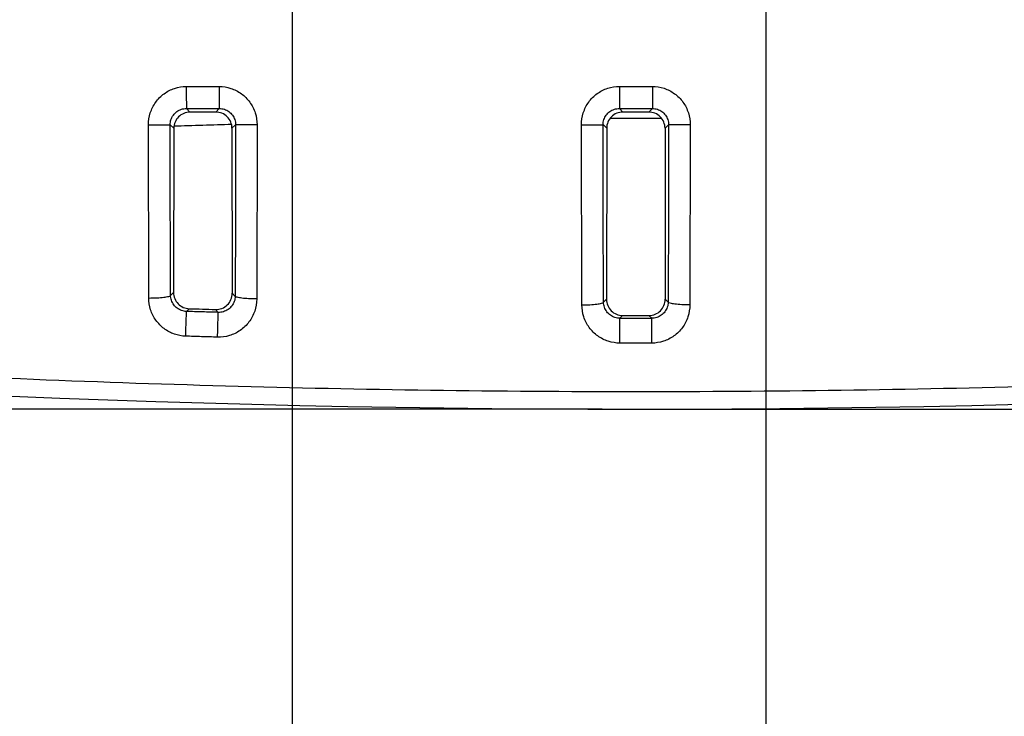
# Model space of a CAD drawing. Header units: inches. Extents: x 0 to 34, y 0 to 22.
# Tile 30 of 119: x 14.9 to 16.8, y 7.5 to 8.7. Entities that reach past the tile are written whole.
import ezdxf

# ---------------------------------------------------------------- set-up
doc = ezdxf.new("R2010")
doc.units = ezdxf.units.IN
doc.header["$LTSCALE"] = 1.87
doc.header["$MEASUREMENT"] = 0
doc.layers.get('0').update_dxf_attribs({"linetype": 'CONTINUOUS'})
doc.layers.add('DIMENSIONS', color=7, linetype='CONTINUOUS')
doc.styles.get("Standard").update_dxf_attribs({"font": 'txt', "width": 0.8})
doc.dimstyles.new('DIMSTYLE_1', dxfattribs={"dimtxt": 0.125, "dimasz": 0.18, "dimexe": 0.18, "dimexo": 0.0625, "dimgap": 0.09, "dimtad": 0, "dimtih": 1, "dimtoh": 1, "dimdec": 3, "dimzin": 4, "dimdsep": 46, "dimtxsty": 'STANDARD', "dimblk": '_FILLED', "dimblk1": '_FILLED', "dimblk2": '_FILLED', "dimcen": 0.09, "dimadec": 0, "dimazin": 0, "dimtp": 0.001, "dimtm": 0.001, "dimtfac": 1, "dimtdec": 3, "dimtofl": 0, "dimtmove": 0, "dimatfit": 3, "dimldrblk": '_FILLED', "dimfxl": 1, "dimtolj": 1, "dimtzin": 4, "dimarcsym": 0})

# ---------------------------------------------------------------- blocks, each defined once
blk = doc.blocks.new('_FILLED')
at = {"color": 0, "linetype": 'BYBLOCK'}
blk.add_solid([(0, 0), (-1, 0.174), (-1, -0.174)], dxfattribs=at)
blk = doc.blocks.new('*D2')
at = {"layer": 'DIMENSIONS', "color": 2, "linetype": 'CONTINUOUS'}
for p, q in [((13.7012, 10.0109), (13.7012, 6.4058)), ((14.5762, 10.0109), (14.5762, 6.4058)), ((13.7012, 6.5308), (13.3412, 6.5308)), ((14.5762, 6.5308), (15.057, 6.5308))]:
    blk.add_line(p, q, dxfattribs=at)
at = {"layer": 'DIMENSIONS', "color": 2, "linetype": 'CONTINUOUS', "xscale": 0.18, "yscale": 0.18, "zscale": 0.18}
blk.add_blockref('_FILLED', (13.7012, 6.5308), dxfattribs=at)
at = {"layer": 'DIMENSIONS', "color": 2, "linetype": 'CONTINUOUS', "xscale": 0.18, "yscale": 0.18, "zscale": 0.18, "rotation": 180}
blk.add_blockref('_FILLED', (14.5762, 6.5308), dxfattribs=at)
at = {"layer": 'DIMENSIONS', "color": 2, "linetype": 'CONTINUOUS', "width": 0.8}
for s, p in [('8X ', (15.1195, 6.4683)), ('.875', (15.4195, 6.4683)), ('[', (15.9445, 6.4683)), ('22.23', (16.0445, 6.4683)), (']', (16.5445, 6.4683))]:
    blk.add_text(s, height=0.125, dxfattribs=at).set_placement(p)
blk = doc.blocks.new('*D4')
at = {"layer": 'DIMENSIONS', "color": 2, "linetype": 'CONTINUOUS'}
for p, q in [((13.3262, 10.3859), (11.4358, 10.3859)), ((11.5608, 10.3859), (11.5608, 9.3944)), ((11.5608, 8.0279), (11.5608, 9.1444)), ((16.0237, 8.0279), (11.4358, 8.0279))]:
    blk.add_line(p, q, dxfattribs=at)
at = {"layer": 'DIMENSIONS', "color": 2, "linetype": 'CONTINUOUS', "xscale": 0.18, "yscale": 0.18, "zscale": 0.18}
for p, rotation in [((11.5608, 10.3859), 90), ((11.5608, 8.0279), 270)]:
    blk.add_blockref('_FILLED', p, dxfattribs=dict(at, rotation=rotation))
at = {"layer": 'DIMENSIONS', "color": 2, "linetype": 'CONTINUOUS', "width": 0.8}
for s, p in [('2.358', (11.0483, 9.2069)), ('[', (11.6733, 9.2069)), ('59.89', (11.7733, 9.2069)), (']', (12.2733, 9.2069)), ('4X ', (10.7483, 9.2069))]:
    blk.add_text(s, height=0.125, dxfattribs=at).set_placement(p)
blk = doc.blocks.new('*D21')
at = {"layer": 'DIMENSIONS', "color": 2, "linetype": 'CONTINUOUS'}
for p, q in [((14.5762, 10.0109), (14.5762, 6.6983)), ((15.4512, 10.0109), (15.4512, 6.6983)), ((14.5762, 6.8233), (14.2162, 6.8233)), ((15.4512, 6.8233), (15.9122, 6.8233))]:
    blk.add_line(p, q, dxfattribs=at)
at = {"layer": 'DIMENSIONS', "color": 2, "linetype": 'CONTINUOUS', "xscale": 0.18, "yscale": 0.18, "zscale": 0.18}
blk.add_blockref('_FILLED', (14.5762, 6.8233), dxfattribs=at)
at = {"layer": 'DIMENSIONS', "color": 2, "linetype": 'CONTINUOUS', "xscale": 0.18, "yscale": 0.18, "zscale": 0.18, "rotation": 180}
blk.add_blockref('_FILLED', (15.4512, 6.8233), dxfattribs=at)
at = {"layer": 'DIMENSIONS', "color": 2, "linetype": 'CONTINUOUS', "width": 0.8}
for s, p in [('[', (16.7997, 6.7608)), (']', (17.3997, 6.7608)), ('7X ', (15.9747, 6.7608)), ('.875', (16.2747, 6.7608)), ('22.23', (16.8997, 6.7608))]:
    blk.add_text(s, height=0.125, dxfattribs=at).set_placement(p)
blk = doc.blocks.new('*D22')
at = {"layer": 'DIMENSIONS', "color": 2, "linetype": 'CONTINUOUS'}
for p, q in [((15.4512, 10.0109), (15.4512, 6.9869)), ((16.3262, 10.0109), (16.3262, 6.9869)), ((15.4512, 7.1119), (15.0912, 7.1119)), ((16.3262, 7.1119), (16.8125, 7.1119))]:
    blk.add_line(p, q, dxfattribs=at)
at = {"layer": 'DIMENSIONS', "color": 2, "linetype": 'CONTINUOUS', "xscale": 0.18, "yscale": 0.18, "zscale": 0.18}
blk.add_blockref('_FILLED', (15.4512, 7.1119), dxfattribs=at)
at = {"layer": 'DIMENSIONS', "color": 2, "linetype": 'CONTINUOUS', "xscale": 0.18, "yscale": 0.18, "zscale": 0.18, "rotation": 180}
blk.add_blockref('_FILLED', (16.3262, 7.1119), dxfattribs=at)
at = {"layer": 'DIMENSIONS', "color": 2, "linetype": 'CONTINUOUS', "width": 0.8}
for s, p in [('7X ', (16.875, 7.0494)), ('.875', (17.175, 7.0494)), ('[', (17.7, 7.0494)), ('22.23', (17.8, 7.0494)), (']', (18.3, 7.0494))]:
    blk.add_text(s, height=0.125, dxfattribs=at).set_placement(p)
blk = doc.blocks.new('*D23')
at = {"layer": 'DIMENSIONS', "color": 2, "linetype": 'CONTINUOUS'}
for p, q in [((18.8587, 10.1189), (20.5473, 10.1189)), ((20.4223, 10.1189), (20.4223, 9.3067)), ((20.4223, 8.0279), (20.4223, 9.0567)), ((16.1487, 8.0279), (20.5473, 8.0279))]:
    blk.add_line(p, q, dxfattribs=at)
at = {"layer": 'DIMENSIONS', "color": 2, "linetype": 'CONTINUOUS', "xscale": 0.18, "yscale": 0.18, "zscale": 0.18}
for p, rotation in [((20.4223, 10.1189), 90), ((20.4223, 8.0279), 270)]:
    blk.add_blockref('_FILLED', p, dxfattribs=dict(at, rotation=rotation))
at = {"layer": 'DIMENSIONS', "color": 2, "linetype": 'CONTINUOUS', "width": 0.8}
for s, p in [('2.091', (19.7598, 9.1192)), ('[', (20.3848, 9.1192)), ('53.11', (20.4848, 9.1192)), (']', (20.9848, 9.1192))]:
    blk.add_text(s, height=0.125, dxfattribs=at).set_placement(p)

msp = doc.modelspace()

# ---------------------------------------------------------------- linework, layer by layer
at = {"color": 7, "linetype": 'CONTINUOUS'}
for p, q in [((16.0557, 8.6245), (16.0557, 8.5838)), ((16.1167, 8.6245), (16.1167, 8.5838)), ((15.2558, 8.5837), (15.2624, 8.5771)), ((15.3166, 8.5837), (15.31, 8.5771)), ((16.0557, 8.5838), (16.0623, 8.5772)), ((16.1167, 8.5838), (16.11, 8.5772)), ((15.1862, 8.2334), (15.1856, 8.5535)), ((15.2258, 8.5538), (15.2324, 8.5471)), ((15.3466, 8.5538), (15.34, 8.5472)), ((15.3863, 8.5535), (15.3856, 8.2316)), ((15.9865, 8.2206), (15.9857, 8.5536)), ((16.0257, 8.5539), (16.0323, 8.5472)), ((16.1467, 8.5538), (16.1401, 8.5472)), ((16.1867, 8.5536), (16.1859, 8.2206)), ((15.2324, 8.5471), (15.2321, 8.2436)), ((15.34, 8.5472), (15.3404, 8.2422)), ((16.0323, 8.5472), (16.0319, 8.2311)), ((16.1401, 8.5472), (16.1405, 8.2311)), ((15.2265, 8.2383), (15.2321, 8.2436)), ((15.3459, 8.2365), (15.3404, 8.2422)), ((16.0265, 8.2256), (16.0319, 8.2311)), ((16.1459, 8.2256), (16.1405, 8.2311)), ((15.2559, 8.2086), (15.2611, 8.2136)), ((15.3147, 8.2069), (15.3096, 8.2122)), ((16.0567, 8.15), (16.0568, 8.196)), ((16.0568, 8.196), (16.0618, 8.2011)), ((16.0618, 8.2011), (16.1105, 8.2011)), ((16.1156, 8.196), (16.1105, 8.2011)), ((16.1157, 8.15), (16.1156, 8.196))]:
    msp.add_line(p, q, dxfattribs=at)
for centre, radius, start, end in [((16.0862, -16.4346), 25, 91.7108, 91.95727), ((16.0862, -16.4346), 25, 89.89059, 90.10942), ((16.0862, 35.5654), 27.3694, 269.93838, 270.06163), ((16.0862, 35.5654), 27.5375, 264.09115, 275.90885)]:
    msp.add_arc(centre, radius, start, end, dxfattribs=at)
for points, knots in [([(15.1856, 8.5535), (15.1856, 8.561), (15.1879, 8.5759), (15.1981, 8.596), (15.2139, 8.612), (15.2336, 8.6221), (15.2483, 8.6244), (15.2555, 8.6244)], [0, 0, 0, 0, 0.202879, 0.404528, 0.604311, 0.802606, 1, 1, 1, 1]), ([(15.2555, 8.6244), (15.2657, 8.6244), (15.2859, 8.6245), (15.3062, 8.6245), (15.3163, 8.6245)], [0, 0, 0, 0, 0.5, 1, 1, 1, 1]), ([(15.2555, 8.6244), (15.2555, 8.6194), (15.2556, 8.61), (15.2555, 8.5975), (15.2559, 8.5891), (15.2556, 8.5849), (15.2558, 8.5837)], [0, 0, 0, 0, 0.373471, 0.693998, 0.913763, 1, 1, 1, 1]), ([(15.3163, 8.6245), (15.3236, 8.6245), (15.3383, 8.6221), (15.358, 8.612), (15.3738, 8.5961), (15.384, 8.576), (15.3863, 8.561), (15.3863, 8.5535)], [0, 0, 0, 0, 0.197952, 0.396196, 0.595756, 0.797072, 1, 1, 1, 1]), ([(15.3163, 8.6245), (15.3163, 8.6194), (15.3164, 8.61), (15.3163, 8.5975), (15.3166, 8.5891), (15.3164, 8.5849), (15.3166, 8.5837)], [0, 0, 0, 0, 0.373474, 0.694003, 0.913769, 1, 1, 1, 1]), ([(15.9857, 8.5536), (15.9857, 8.5611), (15.988, 8.576), (15.9982, 8.5962), (16.014, 8.6121), (16.0338, 8.6222), (16.0484, 8.6245), (16.0557, 8.6245)], [0, 0, 0, 0, 0.202784, 0.404359, 0.604107, 0.802347, 1, 1, 1, 1]), ([(16.1167, 8.6245), (16.124, 8.6245), (16.1386, 8.6222), (16.1584, 8.612), (16.1742, 8.5962), (16.1843, 8.576), (16.1867, 8.5611), (16.1867, 8.5536)], [0, 0, 0, 0, 0.197883, 0.396089, 0.595654, 0.797013, 1, 1, 1, 1]), ([(15.2258, 8.5538), (15.2258, 8.5569), (15.2268, 8.5632), (15.2312, 8.5717), (15.238, 8.5785), (15.2464, 8.5827), (15.2527, 8.5837), (15.2558, 8.5837)], [0, 0, 0, 0, 0.201124, 0.402061, 0.601897, 0.801108, 1, 1, 1, 1]), ([(15.2624, 8.5771), (15.2585, 8.5771), (15.2506, 8.5755), (15.2407, 8.5688), (15.234, 8.5589), (15.2324, 8.551), (15.2324, 8.5471)], [0, 0, 0, 0, 0.250458, 0.500921, 0.750902, 1, 1, 1, 1]), ([(15.2558, 8.5837), (15.2659, 8.5837), (15.2862, 8.5837), (15.3065, 8.5837), (15.3166, 8.5837)], [0, 0, 0, 0, 0.500034, 1, 1, 1, 1]), ([(15.31, 8.5771), (15.302, 8.5771), (15.2862, 8.5771), (15.2704, 8.5771), (15.2624, 8.5771)], [0, 0, 0, 0, 0.500001, 1, 1, 1, 1]), ([(15.34, 8.5472), (15.34, 8.5511), (15.3384, 8.559), (15.3317, 8.5689), (15.3217, 8.5756), (15.3138, 8.5771), (15.31, 8.5771)], [0, 0, 0, 0, 0.250091, 0.500405, 0.750507, 1, 1, 1, 1]), ([(15.3166, 8.5837), (15.3197, 8.5837), (15.326, 8.5828), (15.3345, 8.5785), (15.3412, 8.5718), (15.3456, 8.5633), (15.3466, 8.5569), (15.3466, 8.5538)], [0, 0, 0, 0, 0.199461, 0.398489, 0.597928, 0.798334, 1, 1, 1, 1]), ([(16.0257, 8.5539), (16.0257, 8.557), (16.0267, 8.5634), (16.0311, 8.5719), (16.0378, 8.5786), (16.0463, 8.5828), (16.0526, 8.5838), (16.0557, 8.5838)], [0, 0, 0, 0, 0.201073, 0.401896, 0.601668, 0.800818, 1, 1, 1, 1]), ([(16.0623, 8.5772), (16.0584, 8.5772), (16.0505, 8.5756), (16.0406, 8.569), (16.0339, 8.559), (16.0323, 8.5511), (16.0323, 8.5472)], [0, 0, 0, 0, 0.250512, 0.500982, 0.750939, 1, 1, 1, 1]), ([(16.0557, 8.5838), (16.0659, 8.5838), (16.0862, 8.5838), (16.1065, 8.5838), (16.1167, 8.5838)], [0, 0, 0, 0, 0.500031, 1, 1, 1, 1]), ([(16.1401, 8.5472), (16.1401, 8.5512), (16.1385, 8.559), (16.1318, 8.569), (16.1218, 8.5756), (16.1139, 8.5772), (16.11, 8.5772)], [0, 0, 0, 0, 0.250132, 0.50047, 0.750564, 1, 1, 1, 1]), ([(16.1167, 8.5838), (16.1198, 8.5838), (16.1261, 8.5828), (16.1345, 8.5786), (16.1413, 8.5719), (16.1457, 8.5633), (16.1467, 8.557), (16.1467, 8.5538)], [0, 0, 0, 0, 0.19935, 0.398326, 0.59778, 0.798254, 1, 1, 1, 1]), ([(15.1856, 8.5535), (15.1906, 8.5535), (15.1999, 8.5535), (15.2122, 8.5535), (15.2206, 8.5538), (15.2247, 8.5535), (15.2258, 8.5537)], [0, 0, 0, 0, 0.374277, 0.694634, 0.913955, 1, 1, 1, 1]), ([(15.2265, 8.2383), (15.2264, 8.273), (15.2261, 8.3428), (15.2259, 8.448), (15.2258, 8.5184), (15.2258, 8.5538)], [0, 0, 0, 0, 0.330536, 0.663833, 1, 1, 1, 1]), ([(15.3466, 8.5538), (15.3466, 8.5182), (15.3465, 8.4474), (15.3463, 8.3417), (15.346, 8.2715), (15.3459, 8.2365)], [0, 0, 0, 0, 0.336112, 0.669446, 1, 1, 1, 1]), ([(15.3863, 8.5535), (15.3814, 8.5535), (15.3722, 8.5536), (15.36, 8.5535), (15.3518, 8.5538), (15.3477, 8.5536), (15.3466, 8.5538)], [0, 0, 0, 0, 0.37524, 0.695385, 0.914172, 1, 1, 1, 1]), ([(15.9857, 8.5536), (15.9907, 8.5536), (16, 8.5537), (16.0122, 8.5536), (16.0205, 8.5539), (16.0246, 8.5537), (16.0257, 8.5538)], [0, 0, 0, 0, 0.37476, 0.695011, 0.914064, 1, 1, 1, 1]), ([(16.0265, 8.2256), (16.0263, 8.2618), (16.026, 8.3344), (16.0258, 8.4438), (16.0257, 8.5171), (16.0257, 8.5539)], [0, 0, 0, 0, 0.330464, 0.663767, 1, 1, 1, 1]), ([(16.1467, 8.5538), (16.1467, 8.5171), (16.1466, 8.4438), (16.1463, 8.3344), (16.1461, 8.2618), (16.1459, 8.2256)], [0, 0, 0, 0, 0.33618, 0.669514, 1, 1, 1, 1]), ([(16.1867, 8.5536), (16.1817, 8.5536), (16.1724, 8.5537), (16.1602, 8.5536), (16.1519, 8.5539), (16.1478, 8.5537), (16.1467, 8.5538)], [0, 0, 0, 0, 0.374761, 0.695011, 0.914065, 1, 1, 1, 1]), ([(15.2321, 8.2436), (15.232, 8.2398), (15.2335, 8.232), (15.24, 8.2222), (15.2496, 8.2155), (15.2573, 8.2137), (15.2611, 8.2136)], [0, 0, 0, 0, 0.250726, 0.501166, 0.751073, 1, 1, 1, 1]), ([(15.3096, 8.2122), (15.3135, 8.2121), (15.3216, 8.2135), (15.3319, 8.2201), (15.3388, 8.2302), (15.3404, 8.2382), (15.3404, 8.2422)], [0, 0, 0, 0, 0.250288, 0.500445, 0.750352, 1, 1, 1, 1]), ([(15.1862, 8.2334), (15.1913, 8.2335), (15.2005, 8.2337), (15.2133, 8.2345), (15.2208, 8.2361), (15.2262, 8.237), (15.2265, 8.2383)], [0, 0, 0, 0, 0.368716, 0.685229, 0.904449, 1, 1, 1, 1]), ([(15.2544, 8.1628), (15.2473, 8.163), (15.2331, 8.1657), (15.2139, 8.176), (15.1985, 8.1917), (15.1886, 8.2115), (15.1863, 8.2262), (15.1862, 8.2334)], [0, 0, 0, 0, 0.196972, 0.395163, 0.595345, 0.797412, 1, 1, 1, 1]), ([(15.2559, 8.2086), (15.2529, 8.2087), (15.2468, 8.2098), (15.2385, 8.2141), (15.2319, 8.2207), (15.2276, 8.229), (15.2266, 8.2352), (15.2265, 8.2383)], [0, 0, 0, 0, 0.198806, 0.398206, 0.598483, 0.799421, 1, 1, 1, 1]), ([(15.3856, 8.2316), (15.3856, 8.2241), (15.3831, 8.2088), (15.3724, 8.1885), (15.3559, 8.1726), (15.3356, 8.1628), (15.3207, 8.1608), (15.3133, 8.161)], [0, 0, 0, 0, 0.203077, 0.405059, 0.605259, 0.803498, 1, 1, 1, 1]), ([(15.3459, 8.2365), (15.3459, 8.2333), (15.3448, 8.2269), (15.3401, 8.2183), (15.333, 8.2117), (15.3243, 8.2076), (15.3179, 8.2068), (15.3147, 8.2069)], [0, 0, 0, 0, 0.201006, 0.401794, 0.602118, 0.801655, 1, 1, 1, 1]), ([(15.3856, 8.2316), (15.3807, 8.2317), (15.3716, 8.232), (15.359, 8.2328), (15.3515, 8.2343), (15.3462, 8.2353), (15.3459, 8.2365)], [0, 0, 0, 0, 0.369532, 0.685756, 0.904458, 1, 1, 1, 1]), ([(15.9865, 8.2206), (15.9915, 8.2206), (16.0006, 8.2209), (16.0133, 8.2218), (16.0208, 8.2233), (16.0261, 8.2244), (16.0265, 8.2256)], [0, 0, 0, 0, 0.368752, 0.684865, 0.903828, 1, 1, 1, 1]), ([(16.0568, 8.196), (16.0537, 8.196), (16.0474, 8.1969), (16.0389, 8.2011), (16.032, 8.2078), (16.0276, 8.2162), (16.0265, 8.2225), (16.0265, 8.2256)], [0, 0, 0, 0, 0.19884, 0.398283, 0.598585, 0.799494, 1, 1, 1, 1]), ([(16.0319, 8.2311), (16.0319, 8.2272), (16.0335, 8.2193), (16.0401, 8.2093), (16.0501, 8.2026), (16.058, 8.2011), (16.0618, 8.2011)], [0, 0, 0, 0, 0.25075, 0.50112, 0.750929, 1, 1, 1, 1]), ([(16.1105, 8.2011), (16.1144, 8.2011), (16.1223, 8.2026), (16.1323, 8.2093), (16.1389, 8.2193), (16.1405, 8.2272), (16.1405, 8.2311)], [0, 0, 0, 0, 0.250154, 0.500352, 0.750344, 1, 1, 1, 1]), ([(16.1459, 8.2256), (16.1459, 8.2225), (16.1448, 8.2162), (16.1403, 8.2078), (16.1335, 8.2011), (16.125, 8.1969), (16.1187, 8.196), (16.1156, 8.196)], [0, 0, 0, 0, 0.201066, 0.401897, 0.602216, 0.8016, 1, 1, 1, 1]), ([(16.1859, 8.2206), (16.1809, 8.2206), (16.1718, 8.2209), (16.1591, 8.2218), (16.1516, 8.2233), (16.1463, 8.2244), (16.1459, 8.2256)], [0, 0, 0, 0, 0.368752, 0.684865, 0.903828, 1, 1, 1, 1]), ([(13.2545, 8.2087), (13.3792, 8.1956), (13.6292, 8.1711), (14.0051, 8.1396), (14.3821, 8.1132), (14.7601, 8.0921), (15.1386, 8.0762), (15.5175, 8.0656), (15.8966, 8.0603), (16.2758, 8.0603), (16.6549, 8.0656), (17.0338, 8.0762), (17.4123, 8.0921), (17.7902, 8.1132), (18.1673, 8.1396), (18.5432, 8.1711), (18.7932, 8.1956), (18.9179, 8.2087)], [0, 0, 0, 0, 0.06631, 0.132812, 0.199446, 0.266168, 0.332946, 0.399757, 0.466584, 0.533416, 0.600244, 0.667054, 0.733832, 0.800554, 0.867189, 0.93369, 1, 1, 1, 1]), ([(15.2544, 8.1628), (15.2546, 8.1684), (15.2549, 8.1788), (15.2553, 8.1928), (15.2558, 8.2025), (15.2558, 8.2073), (15.2559, 8.2086)], [0, 0, 0, 0, 0.363744, 0.686329, 0.911502, 1, 1, 1, 1]), ([(15.3147, 8.2069), (15.3049, 8.2072), (15.2853, 8.2077), (15.2657, 8.2083), (15.2559, 8.2086)], [0, 0, 0, 0, 0.499997, 1, 1, 1, 1]), ([(15.2611, 8.2136), (15.2692, 8.2134), (15.2853, 8.2129), (15.3015, 8.2124), (15.3096, 8.2122)], [0, 0, 0, 0, 0.500001, 1, 1, 1, 1]), ([(15.3133, 8.161), (15.3135, 8.1666), (15.3138, 8.1771), (15.3141, 8.191), (15.3146, 8.2007), (15.3146, 8.2055), (15.3147, 8.2069)], [0, 0, 0, 0, 0.363696, 0.68629, 0.911489, 1, 1, 1, 1]), ([(16.0567, 8.15), (16.0495, 8.15), (16.0349, 8.1523), (16.0151, 8.1624), (15.9992, 8.1782), (15.9889, 8.1982), (15.9865, 8.2132), (15.9865, 8.2206)], [0, 0, 0, 0, 0.196957, 0.395134, 0.59532, 0.7974, 1, 1, 1, 1]), ([(16.1859, 8.2206), (16.1859, 8.2132), (16.1835, 8.1982), (16.1731, 8.1781), (16.1573, 8.1624), (16.1375, 8.1523), (16.1229, 8.15), (16.1157, 8.15)], [0, 0, 0, 0, 0.203099, 0.405089, 0.605281, 0.803391, 1, 1, 1, 1]), ([(15.3133, 8.161), (15.3035, 8.1613), (15.2839, 8.1619), (15.2642, 8.1625), (15.2544, 8.1628)], [0, 0, 0, 0, 0.499976, 1, 1, 1, 1]), ([(16.1157, 8.15), (16.1059, 8.15), (16.0862, 8.15), (16.0665, 8.15), (16.0567, 8.15)], [0, 0, 0, 0, 0.5, 1, 1, 1, 1])]:
    msp.add_open_spline(points, degree=3, knots=knots, dxfattribs=at)
for points in [[(16.0557, 8.6245), (16.0659, 8.6245), (16.0862, 8.6245), (16.1065, 8.6245), (16.1167, 8.6245)], [(16.11, 8.5772), (16.1021, 8.5772), (16.0862, 8.5772), (16.0703, 8.5772), (16.0623, 8.5772)]]:
    msp.add_open_spline(points, degree=3, dxfattribs=at)

# ---------------------------------------------------------------- dimensions: what is measured, and where the dimension line sits
at = {"layer": 'DIMENSIONS', "color": 2, "linetype": 'CONTINUOUS'}
dim = msp.add_linear_dim(base=(11.5608, 8.0279), p1=(13.3262, 10.3859), p2=(16.0237, 8.0279), angle=270, text='4X <>', dimstyle='DIMSTYLE_1', dxfattribs=at)
dim.commit()
dim.dimension.update_dxf_attribs({"geometry": '*D4', "text_midpoint": (11.5608, 9.2694), "dimtype": 160})
dim = msp.add_linear_dim(base=(20.4223, 10.1189), p1=(16.1487, 8.0279), p2=(18.8587, 10.1189), angle=90, dimstyle='DIMSTYLE_1', dxfattribs=at)
dim.commit()
dim.dimension.update_dxf_attribs({"geometry": '*D23', "text_midpoint": (20.4223, 9.1817), "dimtype": 160})
for base, p1, p2, text, picture, middle in [((14.5762, 6.5308), (13.7012, 10.0109), (14.5762, 10.0109), '8X <>', '*D2', (15.882, 6.5308)), ((15.4512, 6.8233), (14.5762, 10.0109), (15.4512, 10.0109), '7X <>', '*D21', (16.7372, 6.8233)), ((16.3262, 7.1119), (15.4512, 10.0109), (16.3262, 10.0109), '7X <>', '*D22', (17.6375, 7.1119))]:
    dim = msp.add_linear_dim(base=base, p1=p1, p2=p2, text=text, dimstyle='DIMSTYLE_1', dxfattribs=at)
    dim.commit()
    dim.dimension.update_dxf_attribs({"geometry": picture, "text_midpoint": middle, "dimtype": 160})

doc.saveas('drawing.dxf')
